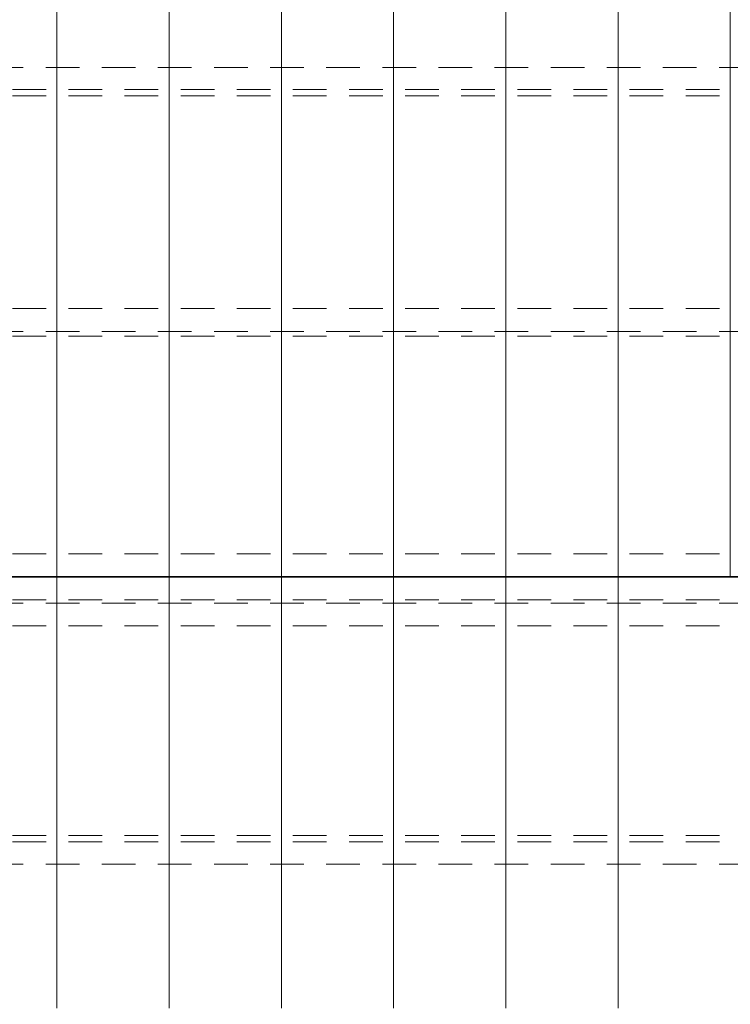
# Model space of a CAD drawing. Header units: metres. Extents: x -167 to 233, y -155 to 122.
# Tile 86 of 96: x 53.14 to 56.3, y 34.19 to 38.57. Entities that reach past the tile are written whole.
import ezdxf

# ---------------------------------------------------------------- set-up
doc = ezdxf.new("R2010")
doc.units = ezdxf.units.M
doc.header["$MEASUREMENT"] = 0
doc.linetypes.add('Strichlinie_ eng', pattern=[0.23, 0.15, -0.08])
doc.layers.add('30 Dachaufbau', color=7, linetype='Continuous')
doc.layers.add('30 Dachkonstruktion massiv', color=7, linetype='Continuous')

# ---------------------------------------------------------------- blocks, each defined once
blk = doc.blocks.new('Lattung 27')
at = {"layer": '30 Dachkonstruktion massiv', "color": 7, "linetype": 'Strichlinie_ eng', "lineweight": 13}
for p, q in [((40.5014, 7.4468), (0, 7.4468)), ((0, 7.4312), (40.5014, 7.4312)), ((40.5014, 7.3302), (0, 7.3302)), ((40.5014, 6.3971), (0, 6.3971)), ((40.5014, 6.3693), (0, 6.3693)), ((0, 6.2703), (40.5014, 6.2703))]:
    blk.add_line(p, q, dxfattribs=at)
blk = doc.blocks.new('Lattung 27_2')
at = {"layer": '30 Dachkonstruktion massiv', "color": 7, "linetype": 'Strichlinie_ eng', "lineweight": 13}
for p, q in [((40.5014, 7.5855), (0, 7.5855)), ((0, 7.5852), (40.5014, 7.5852)), ((40.5014, 7.4842), (0, 7.4842)), ((40.5014, 6.516), (0, 6.516)), ((0, 6.4946), (40.5014, 6.4946)), ((40.5014, 6.3936), (0, 6.3936)), ((40.5014, 5.4465), (0, 5.4465)), ((40.5014, 5.4186), (0, 5.4186)), ((0, 5.3196), (40.5014, 5.3196))]:
    blk.add_line(p, q, dxfattribs=at)
blk = doc.blocks.new('*X218', base_point=(27236.1321, 33357.279))
at = {"layer": '30 Dachaufbau', "color": 7, "linetype": 'Continuous', "lineweight": 13}
for p, q in [((53.3011, 36.0387), (53.3011, 36.0897)), ((53.3011, 36.0387), (53.3011, 36.0897)), ((53.8011, 36.0387), (53.8011, 36.0897)), ((53.8011, 36.0387), (53.8011, 36.0897)), ((54.3011, 36.0387), (54.3011, 36.0897)), ((54.3011, 36.0387), (54.3011, 36.0897)), ((54.8011, 36.0387), (54.8011, 36.0897)), ((54.8011, 36.0387), (54.8011, 36.0897)), ((55.3011, 36.0387), (55.3011, 36.0897)), ((55.3011, 36.0387), (55.3011, 36.0897)), ((55.8011, 36.0387), (55.8011, 36.0897)), ((55.8011, 36.0387), (55.8011, 36.0897)), ((53.3011, 35.9743), (53.3011, 36.0387)), ((53.3011, 35.9743), (53.3011, 36.0387)), ((53.8011, 35.9743), (53.8011, 36.0387)), ((53.8011, 35.9743), (53.8011, 36.0387)), ((54.3011, 35.9743), (54.3011, 36.0387)), ((54.3011, 35.9743), (54.3011, 36.0387)), ((54.8011, 35.9743), (54.8011, 36.0387)), ((54.8011, 35.9743), (54.8011, 36.0387)), ((55.3011, 35.9743), (55.3011, 36.0387)), ((55.3011, 35.9743), (55.3011, 36.0387)), ((55.8011, 35.9743), (55.8011, 36.0387)), ((55.8011, 35.9743), (55.8011, 36.0387)), ((53.3011, 35.91), (53.3011, 35.9743)), ((53.3011, 35.91), (53.3011, 35.9743)), ((53.8011, 35.91), (53.8011, 35.9743)), ((53.8011, 35.91), (53.8011, 35.9743)), ((54.3011, 35.91), (54.3011, 35.9743)), ((54.3011, 35.91), (54.3011, 35.9743)), ((54.8011, 35.91), (54.8011, 35.9743)), ((54.8011, 35.91), (54.8011, 35.9743)), ((55.3011, 35.91), (55.3011, 35.9743)), ((55.3011, 35.91), (55.3011, 35.9743)), ((55.8011, 35.91), (55.8011, 35.9743)), ((55.8011, 35.91), (55.8011, 35.9743)), ((53.3011, 35.8456), (53.3011, 35.91)), ((53.3011, 35.8456), (53.3011, 35.91)), ((53.8011, 35.8456), (53.8011, 35.91)), ((53.8011, 35.8456), (53.8011, 35.91)), ((54.3011, 35.8456), (54.3011, 35.91)), ((54.3011, 35.8456), (54.3011, 35.91)), ((54.8011, 35.8456), (54.8011, 35.91)), ((54.8011, 35.8456), (54.8011, 35.91)), ((55.3011, 35.8456), (55.3011, 35.91)), ((55.3011, 35.8456), (55.3011, 35.91)), ((55.8011, 35.8456), (55.8011, 35.91)), ((55.8011, 35.8456), (55.8011, 35.91)), ((53.3011, 35.7812), (53.3011, 35.8456)), ((53.3011, 35.7812), (53.3011, 35.8456)), ((53.8011, 35.7812), (53.8011, 35.8456)), ((53.8011, 35.7812), (53.8011, 35.8456)), ((54.3011, 35.7812), (54.3011, 35.8456)), ((54.3011, 35.7812), (54.3011, 35.8456)), ((54.8011, 35.7812), (54.8011, 35.8456)), ((54.8011, 35.7812), (54.8011, 35.8456)), ((55.3011, 35.7812), (55.3011, 35.8456)), ((55.3011, 35.7812), (55.3011, 35.8456)), ((55.8011, 35.7812), (55.8011, 35.8456)), ((55.8011, 35.7812), (55.8011, 35.8456)), ((53.3011, 35.7169), (53.3011, 35.7812)), ((53.3011, 35.7169), (53.3011, 35.7812)), ((53.8011, 35.7169), (53.8011, 35.7812)), ((53.8011, 35.7169), (53.8011, 35.7812)), ((54.3011, 35.7169), (54.3011, 35.7812)), ((54.3011, 35.7169), (54.3011, 35.7812)), ((54.8011, 35.7169), (54.8011, 35.7812)), ((54.8011, 35.7169), (54.8011, 35.7812)), ((55.3011, 35.7169), (55.3011, 35.7812)), ((55.3011, 35.7169), (55.3011, 35.7812)), ((55.8011, 35.7169), (55.8011, 35.7812)), ((55.8011, 35.7169), (55.8011, 35.7812)), ((53.3011, 35.6525), (53.3011, 35.7169)), ((53.3011, 35.6525), (53.3011, 35.7169)), ((53.8011, 35.6525), (53.8011, 35.7169)), ((53.8011, 35.6525), (53.8011, 35.7169)), ((54.3011, 35.6525), (54.3011, 35.7169)), ((54.3011, 35.6525), (54.3011, 35.7169)), ((54.8011, 35.6525), (54.8011, 35.7169)), ((54.8011, 35.6525), (54.8011, 35.7169)), ((55.3011, 35.6525), (55.3011, 35.7169)), ((55.3011, 35.6525), (55.3011, 35.7169)), ((55.8011, 35.6525), (55.8011, 35.7169)), ((55.8011, 35.6525), (55.8011, 35.7169)), ((53.3011, 35.5881), (53.3011, 35.6525)), ((53.3011, 35.5881), (53.3011, 35.6525)), ((53.8011, 35.5881), (53.8011, 35.6525)), ((53.8011, 35.5881), (53.8011, 35.6525)), ((54.3011, 35.5881), (54.3011, 35.6525)), ((54.3011, 35.5881), (54.3011, 35.6525)), ((54.8011, 35.5881), (54.8011, 35.6525)), ((54.8011, 35.5881), (54.8011, 35.6525)), ((55.3011, 35.5881), (55.3011, 35.6525)), ((55.3011, 35.5881), (55.3011, 35.6525)), ((55.8011, 35.5881), (55.8011, 35.6525)), ((55.8011, 35.5881), (55.8011, 35.6525)), ((53.3011, 35.5238), (53.3011, 35.5881)), ((53.3011, 35.5238), (53.3011, 35.5881)), ((53.8011, 35.5238), (53.8011, 35.5881)), ((53.8011, 35.5238), (53.8011, 35.5881)), ((54.3011, 35.5238), (54.3011, 35.5881)), ((54.3011, 35.5238), (54.3011, 35.5881)), ((54.8011, 35.5238), (54.8011, 35.5881)), ((54.8011, 35.5238), (54.8011, 35.5881)), ((55.3011, 35.5238), (55.3011, 35.5881)), ((55.3011, 35.5238), (55.3011, 35.5881)), ((55.8011, 35.5238), (55.8011, 35.5881)), ((55.8011, 35.5238), (55.8011, 35.5881)), ((53.3011, 35.4594), (53.3011, 35.5238)), ((53.3011, 35.4594), (53.3011, 35.5238)), ((53.8011, 35.4594), (53.8011, 35.5238)), ((53.8011, 35.4594), (53.8011, 35.5238)), ((54.3011, 35.4594), (54.3011, 35.5238)), ((54.3011, 35.4594), (54.3011, 35.5238)), ((54.8011, 35.4594), (54.8011, 35.5238)), ((54.8011, 35.4594), (54.8011, 35.5238)), ((55.3011, 35.4594), (55.3011, 35.5238)), ((55.3011, 35.4594), (55.3011, 35.5238)), ((55.8011, 35.4594), (55.8011, 35.5238)), ((55.8011, 35.4594), (55.8011, 35.5238)), ((53.3011, 35.395), (53.3011, 35.4594)), ((53.3011, 35.395), (53.3011, 35.4594)), ((53.8011, 35.395), (53.8011, 35.4594)), ((53.8011, 35.395), (53.8011, 35.4594)), ((54.3011, 35.395), (54.3011, 35.4594)), ((54.3011, 35.395), (54.3011, 35.4594)), ((54.8011, 35.395), (54.8011, 35.4594)), ((54.8011, 35.395), (54.8011, 35.4594)), ((55.3011, 35.395), (55.3011, 35.4594)), ((55.3011, 35.395), (55.3011, 35.4594)), ((55.8011, 35.395), (55.8011, 35.4594)), ((55.8011, 35.395), (55.8011, 35.4594)), ((53.3011, 35.3307), (53.3011, 35.395)), ((53.3011, 35.3307), (53.3011, 35.395)), ((53.8011, 35.3307), (53.8011, 35.395)), ((53.8011, 35.3307), (53.8011, 35.395)), ((54.3011, 35.3307), (54.3011, 35.395)), ((54.3011, 35.3307), (54.3011, 35.395)), ((54.8011, 35.3307), (54.8011, 35.395)), ((54.8011, 35.3307), (54.8011, 35.395)), ((55.3011, 35.3307), (55.3011, 35.395)), ((55.3011, 35.3307), (55.3011, 35.395)), ((55.8011, 35.3307), (55.8011, 35.395)), ((55.8011, 35.3307), (55.8011, 35.395)), ((53.3011, 35.2663), (53.3011, 35.3307)), ((53.3011, 35.2663), (53.3011, 35.3307)), ((53.8011, 35.2663), (53.8011, 35.3307)), ((53.8011, 35.2663), (53.8011, 35.3307)), ((54.3011, 35.2663), (54.3011, 35.3307)), ((54.3011, 35.2663), (54.3011, 35.3307)), ((54.8011, 35.2663), (54.8011, 35.3307)), ((54.8011, 35.2663), (54.8011, 35.3307)), ((55.3011, 35.2663), (55.3011, 35.3307)), ((55.3011, 35.2663), (55.3011, 35.3307)), ((55.8011, 35.2663), (55.8011, 35.3307)), ((55.8011, 35.2663), (55.8011, 35.3307)), ((53.3011, 35.2019), (53.3011, 35.2663)), ((53.3011, 35.2019), (53.3011, 35.2663)), ((53.8011, 35.2019), (53.8011, 35.2663)), ((53.8011, 35.2019), (53.8011, 35.2663)), ((54.3011, 35.2019), (54.3011, 35.2663)), ((54.3011, 35.2019), (54.3011, 35.2663)), ((54.8011, 35.2019), (54.8011, 35.2663)), ((54.8011, 35.2019), (54.8011, 35.2663)), ((55.3011, 35.2019), (55.3011, 35.2663)), ((55.3011, 35.2019), (55.3011, 35.2663)), ((55.8011, 35.2019), (55.8011, 35.2663)), ((55.8011, 35.2019), (55.8011, 35.2663)), ((53.3011, 35.1376), (53.3011, 35.2019)), ((53.3011, 35.1376), (53.3011, 35.2019)), ((53.8011, 35.1376), (53.8011, 35.2019)), ((53.8011, 35.1376), (53.8011, 35.2019)), ((54.3011, 35.1376), (54.3011, 35.2019)), ((54.3011, 35.1376), (54.3011, 35.2019)), ((54.8011, 35.1376), (54.8011, 35.2019)), ((54.8011, 35.1376), (54.8011, 35.2019)), ((55.3011, 35.1376), (55.3011, 35.2019)), ((55.3011, 35.1376), (55.3011, 35.2019)), ((55.8011, 35.1376), (55.8011, 35.2019)), ((55.8011, 35.1376), (55.8011, 35.2019)), ((53.3011, 35.0732), (53.3011, 35.1376)), ((53.3011, 35.0732), (53.3011, 35.1376)), ((53.8011, 35.0732), (53.8011, 35.1376)), ((53.8011, 35.0732), (53.8011, 35.1376)), ((54.3011, 35.0732), (54.3011, 35.1376)), ((54.3011, 35.0732), (54.3011, 35.1376)), ((54.8011, 35.0732), (54.8011, 35.1376)), ((54.8011, 35.0732), (54.8011, 35.1376)), ((55.3011, 35.0732), (55.3011, 35.1376)), ((55.3011, 35.0732), (55.3011, 35.1376)), ((55.8011, 35.0732), (55.8011, 35.1376)), ((55.8011, 35.0732), (55.8011, 35.1376)), ((53.3011, 35.0088), (53.3011, 35.0732)), ((53.3011, 35.0088), (53.3011, 35.0732)), ((53.8011, 35.0088), (53.8011, 35.0732)), ((53.8011, 35.0088), (53.8011, 35.0732)), ((54.3011, 35.0088), (54.3011, 35.0732)), ((54.3011, 35.0088), (54.3011, 35.0732)), ((54.8011, 35.0088), (54.8011, 35.0732)), ((54.8011, 35.0088), (54.8011, 35.0732)), ((55.3011, 35.0088), (55.3011, 35.0732)), ((55.3011, 35.0088), (55.3011, 35.0732)), ((55.8011, 35.0088), (55.8011, 35.0732)), ((55.8011, 35.0088), (55.8011, 35.0732)), ((53.3011, 34.9445), (53.3011, 35.0088)), ((53.3011, 34.9445), (53.3011, 35.0088)), ((53.8011, 34.9445), (53.8011, 35.0088)), ((53.8011, 34.9445), (53.8011, 35.0088)), ((54.3011, 34.9445), (54.3011, 35.0088)), ((54.3011, 34.9445), (54.3011, 35.0088)), ((54.8011, 34.9445), (54.8011, 35.0088)), ((54.8011, 34.9445), (54.8011, 35.0088)), ((55.3011, 34.9445), (55.3011, 35.0088)), ((55.3011, 34.9445), (55.3011, 35.0088)), ((55.8011, 34.9445), (55.8011, 35.0088)), ((55.8011, 34.9445), (55.8011, 35.0088)), ((53.3011, 34.8801), (53.3011, 34.9445)), ((53.3011, 34.8801), (53.3011, 34.9445)), ((53.8011, 34.8801), (53.8011, 34.9445)), ((53.8011, 34.8801), (53.8011, 34.9445)), ((54.3011, 34.8801), (54.3011, 34.9445)), ((54.3011, 34.8801), (54.3011, 34.9445)), ((54.8011, 34.8801), (54.8011, 34.9445)), ((54.8011, 34.8801), (54.8011, 34.9445)), ((55.3011, 34.8801), (55.3011, 34.9445)), ((55.3011, 34.8801), (55.3011, 34.9445)), ((55.8011, 34.8801), (55.8011, 34.9445)), ((55.8011, 34.8801), (55.8011, 34.9445)), ((53.3011, 34.8157), (53.3011, 34.8801)), ((53.3011, 34.8157), (53.3011, 34.8801)), ((53.8011, 34.8157), (53.8011, 34.8801)), ((53.8011, 34.8157), (53.8011, 34.8801)), ((54.3011, 34.8157), (54.3011, 34.8801)), ((54.3011, 34.8157), (54.3011, 34.8801)), ((54.8011, 34.8157), (54.8011, 34.8801)), ((54.8011, 34.8157), (54.8011, 34.8801)), ((55.3011, 34.8157), (55.3011, 34.8801)), ((55.3011, 34.8157), (55.3011, 34.8801)), ((55.8011, 34.8157), (55.8011, 34.8801)), ((55.8011, 34.8157), (55.8011, 34.8801)), ((53.3011, 34.7514), (53.3011, 34.8157)), ((53.3011, 34.7514), (53.3011, 34.8157)), ((53.8011, 34.7514), (53.8011, 34.8157)), ((53.8011, 34.7514), (53.8011, 34.8157)), ((54.3011, 34.7514), (54.3011, 34.8157)), ((54.3011, 34.7514), (54.3011, 34.8157)), ((54.8011, 34.7514), (54.8011, 34.8157)), ((54.8011, 34.7514), (54.8011, 34.8157)), ((55.3011, 34.7514), (55.3011, 34.8157)), ((55.3011, 34.7514), (55.3011, 34.8157)), ((55.8011, 34.7514), (55.8011, 34.8157)), ((55.8011, 34.7514), (55.8011, 34.8157)), ((53.3011, 34.687), (53.3011, 34.7514)), ((53.3011, 34.687), (53.3011, 34.7514)), ((53.8011, 34.687), (53.8011, 34.7514)), ((53.8011, 34.687), (53.8011, 34.7514)), ((54.3011, 34.687), (54.3011, 34.7514)), ((54.3011, 34.687), (54.3011, 34.7514)), ((54.8011, 34.687), (54.8011, 34.7514)), ((54.8011, 34.687), (54.8011, 34.7514)), ((55.3011, 34.687), (55.3011, 34.7514)), ((55.3011, 34.687), (55.3011, 34.7514)), ((55.8011, 34.687), (55.8011, 34.7514)), ((55.8011, 34.687), (55.8011, 34.7514)), ((53.3011, 34.6226), (53.3011, 34.687)), ((53.3011, 34.6226), (53.3011, 34.687)), ((53.8011, 34.6226), (53.8011, 34.687)), ((53.8011, 34.6226), (53.8011, 34.687)), ((54.3011, 34.6226), (54.3011, 34.687)), ((54.3011, 34.6226), (54.3011, 34.687)), ((54.8011, 34.6226), (54.8011, 34.687)), ((54.8011, 34.6226), (54.8011, 34.687)), ((55.3011, 34.6226), (55.3011, 34.687)), ((55.3011, 34.6226), (55.3011, 34.687)), ((55.8011, 34.6226), (55.8011, 34.687)), ((55.8011, 34.6226), (55.8011, 34.687)), ((53.3011, 34.5583), (53.3011, 34.6226)), ((53.3011, 34.5583), (53.3011, 34.6226)), ((53.8011, 34.5583), (53.8011, 34.6226)), ((53.8011, 34.5583), (53.8011, 34.6226)), ((54.3011, 34.5583), (54.3011, 34.6226)), ((54.3011, 34.5583), (54.3011, 34.6226)), ((54.8011, 34.5583), (54.8011, 34.6226)), ((54.8011, 34.5583), (54.8011, 34.6226)), ((55.3011, 34.5583), (55.3011, 34.6226)), ((55.3011, 34.5583), (55.3011, 34.6226)), ((55.8011, 34.5583), (55.8011, 34.6226)), ((55.8011, 34.5583), (55.8011, 34.6226)), ((53.3011, 34.4939), (53.3011, 34.5583)), ((53.3011, 34.4939), (53.3011, 34.5583)), ((53.8011, 34.4939), (53.8011, 34.5583)), ((53.8011, 34.4939), (53.8011, 34.5583)), ((54.3011, 34.4939), (54.3011, 34.5583)), ((54.3011, 34.4939), (54.3011, 34.5583)), ((54.8011, 34.4939), (54.8011, 34.5583)), ((54.8011, 34.4939), (54.8011, 34.5583)), ((55.3011, 34.4939), (55.3011, 34.5583)), ((55.3011, 34.4939), (55.3011, 34.5583)), ((55.8011, 34.4939), (55.8011, 34.5583)), ((55.8011, 34.4939), (55.8011, 34.5583)), ((53.3011, 34.4295), (53.3011, 34.4939)), ((53.3011, 34.4295), (53.3011, 34.4939)), ((53.8011, 34.4295), (53.8011, 34.4939)), ((53.8011, 34.4295), (53.8011, 34.4939)), ((54.3011, 34.4295), (54.3011, 34.4939)), ((54.3011, 34.4295), (54.3011, 34.4939)), ((54.8011, 34.4295), (54.8011, 34.4939)), ((54.8011, 34.4295), (54.8011, 34.4939)), ((55.3011, 34.4295), (55.3011, 34.4939)), ((55.3011, 34.4295), (55.3011, 34.4939)), ((55.8011, 34.4295), (55.8011, 34.4939)), ((55.8011, 34.4295), (55.8011, 34.4939)), ((53.3011, 34.3652), (53.3011, 34.4295)), ((53.3011, 34.3652), (53.3011, 34.4295)), ((53.8011, 34.3652), (53.8011, 34.4295)), ((53.8011, 34.3652), (53.8011, 34.4295)), ((54.3011, 34.3652), (54.3011, 34.4295)), ((54.3011, 34.3652), (54.3011, 34.4295)), ((54.8011, 34.3652), (54.8011, 34.4295)), ((54.8011, 34.3652), (54.8011, 34.4295)), ((55.3011, 34.3652), (55.3011, 34.4295)), ((55.3011, 34.3652), (55.3011, 34.4295)), ((55.8011, 34.3652), (55.8011, 34.4295)), ((55.8011, 34.3652), (55.8011, 34.4295)), ((53.3011, 34.3008), (53.3011, 34.3652)), ((53.3011, 34.3008), (53.3011, 34.3652)), ((53.8011, 34.3008), (53.8011, 34.3652)), ((53.8011, 34.3008), (53.8011, 34.3652)), ((54.3011, 34.3008), (54.3011, 34.3652)), ((54.3011, 34.3008), (54.3011, 34.3652)), ((54.8011, 34.3008), (54.8011, 34.3652)), ((54.8011, 34.3008), (54.8011, 34.3652)), ((55.3011, 34.3008), (55.3011, 34.3652)), ((55.3011, 34.3008), (55.3011, 34.3652)), ((55.8011, 34.3008), (55.8011, 34.3652)), ((55.8011, 34.3008), (55.8011, 34.3652)), ((53.3011, 34.2364), (53.3011, 34.3008)), ((53.3011, 34.2364), (53.3011, 34.3008)), ((53.8011, 34.2364), (53.8011, 34.3008)), ((53.8011, 34.2364), (53.8011, 34.3008)), ((54.3011, 34.2364), (54.3011, 34.3008)), ((54.3011, 34.2364), (54.3011, 34.3008)), ((54.8011, 34.2364), (54.8011, 34.3008)), ((54.8011, 34.2364), (54.8011, 34.3008)), ((55.3011, 34.2364), (55.3011, 34.3008)), ((55.3011, 34.2364), (55.3011, 34.3008)), ((55.8011, 34.2364), (55.8011, 34.3008)), ((55.8011, 34.2364), (55.8011, 34.3008)), ((53.3011, 34.1721), (53.3011, 34.2364)), ((53.3011, 34.1721), (53.3011, 34.2364)), ((53.8011, 34.1721), (53.8011, 34.2364)), ((53.8011, 34.1721), (53.8011, 34.2364)), ((54.3011, 34.1721), (54.3011, 34.2364)), ((54.3011, 34.1721), (54.3011, 34.2364)), ((54.8011, 34.1721), (54.8011, 34.2364)), ((54.8011, 34.1721), (54.8011, 34.2364)), ((55.3011, 34.1721), (55.3011, 34.2364)), ((55.3011, 34.1721), (55.3011, 34.2364)), ((55.8011, 34.1721), (55.8011, 34.2364)), ((55.8011, 34.1721), (55.8011, 34.2364))]:
    blk.add_line(p, q, dxfattribs=at)
blk = doc.blocks.new('*X219', base_point=(27236.1321, 33357.279))
at = {"layer": '30 Dachaufbau', "color": 7, "linetype": 'Continuous', "lineweight": 13}
for p, q in [((53.3011, 38.6172), (53.3011, 38.5528)), ((53.3011, 38.6172), (53.3011, 38.5528)), ((53.8011, 38.6172), (53.8011, 38.5528)), ((53.8011, 38.6172), (53.8011, 38.5528)), ((54.3011, 38.6172), (54.3011, 38.5528)), ((54.3011, 38.6172), (54.3011, 38.5528)), ((54.8011, 38.6172), (54.8011, 38.5528)), ((54.8011, 38.6172), (54.8011, 38.5528)), ((55.3011, 38.6172), (55.3011, 38.5528)), ((55.3011, 38.6172), (55.3011, 38.5528)), ((55.8011, 38.6172), (55.8011, 38.5528)), ((55.8011, 38.6172), (55.8011, 38.5528)), ((56.3011, 38.6172), (56.3011, 38.5528)), ((56.3011, 38.6172), (56.3011, 38.5528)), ((53.3011, 38.5528), (53.3011, 38.4884)), ((53.3011, 38.5528), (53.3011, 38.4884)), ((53.8011, 38.5528), (53.8011, 38.4884)), ((53.8011, 38.5528), (53.8011, 38.4884)), ((54.3011, 38.5528), (54.3011, 38.4884)), ((54.3011, 38.5528), (54.3011, 38.4884)), ((54.8011, 38.5528), (54.8011, 38.4884)), ((54.8011, 38.5528), (54.8011, 38.4884)), ((55.3011, 38.5528), (55.3011, 38.4884)), ((55.3011, 38.5528), (55.3011, 38.4884)), ((55.8011, 38.5528), (55.8011, 38.4884)), ((55.8011, 38.5528), (55.8011, 38.4884)), ((56.3011, 38.5528), (56.3011, 38.4884)), ((56.3011, 38.5528), (56.3011, 38.4884)), ((53.3011, 38.4884), (53.3011, 38.4241)), ((53.3011, 38.4884), (53.3011, 38.4241)), ((53.8011, 38.4884), (53.8011, 38.4241)), ((53.8011, 38.4884), (53.8011, 38.4241)), ((54.3011, 38.4884), (54.3011, 38.4241)), ((54.3011, 38.4884), (54.3011, 38.4241)), ((54.8011, 38.4884), (54.8011, 38.4241)), ((54.8011, 38.4884), (54.8011, 38.4241)), ((55.3011, 38.4884), (55.3011, 38.4241)), ((55.3011, 38.4884), (55.3011, 38.4241)), ((55.8011, 38.4884), (55.8011, 38.4241)), ((55.8011, 38.4884), (55.8011, 38.4241)), ((56.3011, 38.4884), (56.3011, 38.4241)), ((56.3011, 38.4884), (56.3011, 38.4241)), ((53.3011, 38.4241), (53.3011, 38.3597)), ((53.3011, 38.4241), (53.3011, 38.3597)), ((53.8011, 38.4241), (53.8011, 38.3597)), ((53.8011, 38.4241), (53.8011, 38.3597)), ((54.3011, 38.4241), (54.3011, 38.3597)), ((54.3011, 38.4241), (54.3011, 38.3597)), ((54.8011, 38.4241), (54.8011, 38.3597)), ((54.8011, 38.4241), (54.8011, 38.3597)), ((55.3011, 38.4241), (55.3011, 38.3597)), ((55.3011, 38.4241), (55.3011, 38.3597)), ((55.8011, 38.4241), (55.8011, 38.3597)), ((55.8011, 38.4241), (55.8011, 38.3597)), ((56.3011, 38.4241), (56.3011, 38.3597)), ((56.3011, 38.4241), (56.3011, 38.3597)), ((53.3011, 38.3597), (53.3011, 38.2953)), ((53.3011, 38.3597), (53.3011, 38.2953)), ((53.8011, 38.3597), (53.8011, 38.2953)), ((53.8011, 38.3597), (53.8011, 38.2953)), ((54.3011, 38.3597), (54.3011, 38.2953)), ((54.3011, 38.3597), (54.3011, 38.2953)), ((54.8011, 38.3597), (54.8011, 38.2953)), ((54.8011, 38.3597), (54.8011, 38.2953)), ((55.3011, 38.3597), (55.3011, 38.2953)), ((55.3011, 38.3597), (55.3011, 38.2953)), ((55.8011, 38.3597), (55.8011, 38.2953)), ((55.8011, 38.3597), (55.8011, 38.2953)), ((56.3011, 38.3597), (56.3011, 38.2953)), ((56.3011, 38.3597), (56.3011, 38.2953)), ((53.3011, 38.2953), (53.3011, 38.231)), ((53.3011, 38.2953), (53.3011, 38.231)), ((53.8011, 38.2953), (53.8011, 38.231)), ((53.8011, 38.2953), (53.8011, 38.231)), ((54.3011, 38.2953), (54.3011, 38.231)), ((54.3011, 38.2953), (54.3011, 38.231)), ((54.8011, 38.2953), (54.8011, 38.231)), ((54.8011, 38.2953), (54.8011, 38.231)), ((55.3011, 38.2953), (55.3011, 38.231)), ((55.3011, 38.2953), (55.3011, 38.231)), ((55.8011, 38.2953), (55.8011, 38.231)), ((55.8011, 38.2953), (55.8011, 38.231)), ((56.3011, 38.2953), (56.3011, 38.231)), ((56.3011, 38.2953), (56.3011, 38.231)), ((53.3011, 38.231), (53.3011, 38.1666)), ((53.3011, 38.231), (53.3011, 38.1666)), ((53.8011, 38.231), (53.8011, 38.1666)), ((53.8011, 38.231), (53.8011, 38.1666)), ((54.3011, 38.231), (54.3011, 38.1666)), ((54.3011, 38.231), (54.3011, 38.1666)), ((54.8011, 38.231), (54.8011, 38.1666)), ((54.8011, 38.231), (54.8011, 38.1666)), ((55.3011, 38.231), (55.3011, 38.1666)), ((55.3011, 38.231), (55.3011, 38.1666)), ((55.8011, 38.231), (55.8011, 38.1666)), ((55.8011, 38.231), (55.8011, 38.1666)), ((56.3011, 38.231), (56.3011, 38.1666)), ((56.3011, 38.231), (56.3011, 38.1666)), ((53.3011, 38.1666), (53.3011, 38.1022)), ((53.3011, 38.1666), (53.3011, 38.1022)), ((53.8011, 38.1666), (53.8011, 38.1022)), ((53.8011, 38.1666), (53.8011, 38.1022)), ((54.3011, 38.1666), (54.3011, 38.1022)), ((54.3011, 38.1666), (54.3011, 38.1022)), ((54.8011, 38.1666), (54.8011, 38.1022)), ((54.8011, 38.1666), (54.8011, 38.1022)), ((55.3011, 38.1666), (55.3011, 38.1022)), ((55.3011, 38.1666), (55.3011, 38.1022)), ((55.8011, 38.1666), (55.8011, 38.1022)), ((55.8011, 38.1666), (55.8011, 38.1022)), ((56.3011, 38.1666), (56.3011, 38.1022)), ((56.3011, 38.1666), (56.3011, 38.1022)), ((53.3011, 38.1022), (53.3011, 38.0379)), ((53.3011, 38.1022), (53.3011, 38.0379)), ((53.8011, 38.1022), (53.8011, 38.0379)), ((53.8011, 38.1022), (53.8011, 38.0379)), ((54.3011, 38.1022), (54.3011, 38.0379)), ((54.3011, 38.1022), (54.3011, 38.0379)), ((54.8011, 38.1022), (54.8011, 38.0379)), ((54.8011, 38.1022), (54.8011, 38.0379)), ((55.3011, 38.1022), (55.3011, 38.0379)), ((55.3011, 38.1022), (55.3011, 38.0379)), ((55.8011, 38.1022), (55.8011, 38.0379)), ((55.8011, 38.1022), (55.8011, 38.0379)), ((56.3011, 38.1022), (56.3011, 38.0379)), ((56.3011, 38.1022), (56.3011, 38.0379)), ((53.3011, 38.0379), (53.3011, 37.9735)), ((53.3011, 38.0379), (53.3011, 37.9735)), ((53.8011, 38.0379), (53.8011, 37.9735)), ((53.8011, 38.0379), (53.8011, 37.9735)), ((54.3011, 38.0379), (54.3011, 37.9735)), ((54.3011, 38.0379), (54.3011, 37.9735)), ((54.8011, 38.0379), (54.8011, 37.9735)), ((54.8011, 38.0379), (54.8011, 37.9735)), ((55.3011, 38.0379), (55.3011, 37.9735)), ((55.3011, 38.0379), (55.3011, 37.9735)), ((55.8011, 38.0379), (55.8011, 37.9735)), ((55.8011, 38.0379), (55.8011, 37.9735)), ((56.3011, 38.0379), (56.3011, 37.9735)), ((56.3011, 38.0379), (56.3011, 37.9735)), ((53.3011, 37.9735), (53.3011, 37.9091)), ((53.3011, 37.9735), (53.3011, 37.9091)), ((53.8011, 37.9735), (53.8011, 37.9091)), ((53.8011, 37.9735), (53.8011, 37.9091)), ((54.3011, 37.9735), (54.3011, 37.9091)), ((54.3011, 37.9735), (54.3011, 37.9091)), ((54.8011, 37.9735), (54.8011, 37.9091)), ((54.8011, 37.9735), (54.8011, 37.9091)), ((55.3011, 37.9735), (55.3011, 37.9091)), ((55.3011, 37.9735), (55.3011, 37.9091)), ((55.8011, 37.9735), (55.8011, 37.9091)), ((55.8011, 37.9735), (55.8011, 37.9091)), ((56.3011, 37.9735), (56.3011, 37.9091)), ((56.3011, 37.9735), (56.3011, 37.9091)), ((53.3011, 37.9091), (53.3011, 37.8448)), ((53.3011, 37.9091), (53.3011, 37.8448)), ((53.8011, 37.9091), (53.8011, 37.8448)), ((53.8011, 37.9091), (53.8011, 37.8448)), ((54.3011, 37.9091), (54.3011, 37.8448)), ((54.3011, 37.9091), (54.3011, 37.8448)), ((54.8011, 37.9091), (54.8011, 37.8448)), ((54.8011, 37.9091), (54.8011, 37.8448)), ((55.3011, 37.9091), (55.3011, 37.8448)), ((55.3011, 37.9091), (55.3011, 37.8448)), ((55.8011, 37.9091), (55.8011, 37.8448)), ((55.8011, 37.9091), (55.8011, 37.8448)), ((56.3011, 37.9091), (56.3011, 37.8448)), ((56.3011, 37.9091), (56.3011, 37.8448)), ((53.3011, 37.8448), (53.3011, 37.7804)), ((53.3011, 37.8448), (53.3011, 37.7804)), ((53.8011, 37.8448), (53.8011, 37.7804)), ((53.8011, 37.8448), (53.8011, 37.7804)), ((54.3011, 37.8448), (54.3011, 37.7804)), ((54.3011, 37.8448), (54.3011, 37.7804)), ((54.8011, 37.8448), (54.8011, 37.7804)), ((54.8011, 37.8448), (54.8011, 37.7804)), ((55.3011, 37.8448), (55.3011, 37.7804)), ((55.3011, 37.8448), (55.3011, 37.7804)), ((55.8011, 37.8448), (55.8011, 37.7804)), ((55.8011, 37.8448), (55.8011, 37.7804)), ((56.3011, 37.8448), (56.3011, 37.7804)), ((56.3011, 37.8448), (56.3011, 37.7804)), ((53.3011, 37.7804), (53.3011, 37.716)), ((53.3011, 37.7804), (53.3011, 37.716)), ((53.8011, 37.7804), (53.8011, 37.716)), ((53.8011, 37.7804), (53.8011, 37.716)), ((54.3011, 37.7804), (54.3011, 37.716)), ((54.3011, 37.7804), (54.3011, 37.716)), ((54.8011, 37.7804), (54.8011, 37.716)), ((54.8011, 37.7804), (54.8011, 37.716)), ((55.3011, 37.7804), (55.3011, 37.716)), ((55.3011, 37.7804), (55.3011, 37.716)), ((55.8011, 37.7804), (55.8011, 37.716)), ((55.8011, 37.7804), (55.8011, 37.716)), ((56.3011, 37.7804), (56.3011, 37.716)), ((56.3011, 37.7804), (56.3011, 37.716)), ((53.3011, 37.716), (53.3011, 37.6517)), ((53.3011, 37.716), (53.3011, 37.6517)), ((53.8011, 37.716), (53.8011, 37.6517)), ((53.8011, 37.716), (53.8011, 37.6517)), ((54.3011, 37.716), (54.3011, 37.6517)), ((54.3011, 37.716), (54.3011, 37.6517)), ((54.8011, 37.716), (54.8011, 37.6517)), ((54.8011, 37.716), (54.8011, 37.6517)), ((55.3011, 37.716), (55.3011, 37.6517)), ((55.3011, 37.716), (55.3011, 37.6517)), ((55.8011, 37.716), (55.8011, 37.6517)), ((55.8011, 37.716), (55.8011, 37.6517)), ((56.3011, 37.716), (56.3011, 37.6517)), ((56.3011, 37.716), (56.3011, 37.6517)), ((53.3011, 37.6517), (53.3011, 37.5873)), ((53.3011, 37.6517), (53.3011, 37.5873)), ((53.8011, 37.6517), (53.8011, 37.5873)), ((53.8011, 37.6517), (53.8011, 37.5873)), ((54.3011, 37.6517), (54.3011, 37.5873)), ((54.3011, 37.6517), (54.3011, 37.5873)), ((54.8011, 37.6517), (54.8011, 37.5873)), ((54.8011, 37.6517), (54.8011, 37.5873)), ((55.3011, 37.6517), (55.3011, 37.5873)), ((55.3011, 37.6517), (55.3011, 37.5873)), ((55.8011, 37.6517), (55.8011, 37.5873)), ((55.8011, 37.6517), (55.8011, 37.5873)), ((56.3011, 37.6517), (56.3011, 37.5873)), ((56.3011, 37.6517), (56.3011, 37.5873)), ((53.3011, 37.5873), (53.3011, 37.5229)), ((53.3011, 37.5873), (53.3011, 37.5229)), ((53.8011, 37.5873), (53.8011, 37.5229)), ((53.8011, 37.5873), (53.8011, 37.5229)), ((54.3011, 37.5873), (54.3011, 37.5229)), ((54.3011, 37.5873), (54.3011, 37.5229)), ((54.8011, 37.5873), (54.8011, 37.5229)), ((54.8011, 37.5873), (54.8011, 37.5229)), ((55.3011, 37.5873), (55.3011, 37.5229)), ((55.3011, 37.5873), (55.3011, 37.5229)), ((55.8011, 37.5873), (55.8011, 37.5229)), ((55.8011, 37.5873), (55.8011, 37.5229)), ((56.3011, 37.5873), (56.3011, 37.5229)), ((56.3011, 37.5873), (56.3011, 37.5229)), ((53.3011, 37.5229), (53.3011, 37.4586)), ((53.3011, 37.5229), (53.3011, 37.4586)), ((53.8011, 37.5229), (53.8011, 37.4586)), ((53.8011, 37.5229), (53.8011, 37.4586)), ((54.3011, 37.5229), (54.3011, 37.4586)), ((54.3011, 37.5229), (54.3011, 37.4586)), ((54.8011, 37.5229), (54.8011, 37.4586)), ((54.8011, 37.5229), (54.8011, 37.4586)), ((55.3011, 37.5229), (55.3011, 37.4586)), ((55.3011, 37.5229), (55.3011, 37.4586)), ((55.8011, 37.5229), (55.8011, 37.4586)), ((55.8011, 37.5229), (55.8011, 37.4586)), ((56.3011, 37.5229), (56.3011, 37.4586)), ((56.3011, 37.5229), (56.3011, 37.4586)), ((53.3011, 37.4586), (53.3011, 37.3942)), ((53.3011, 37.4586), (53.3011, 37.3942)), ((53.8011, 37.4586), (53.8011, 37.3942)), ((53.8011, 37.4586), (53.8011, 37.3942)), ((54.3011, 37.4586), (54.3011, 37.3942)), ((54.3011, 37.4586), (54.3011, 37.3942)), ((54.8011, 37.4586), (54.8011, 37.3942)), ((54.8011, 37.4586), (54.8011, 37.3942)), ((55.3011, 37.4586), (55.3011, 37.3942)), ((55.3011, 37.4586), (55.3011, 37.3942)), ((55.8011, 37.4586), (55.8011, 37.3942)), ((55.8011, 37.4586), (55.8011, 37.3942)), ((56.3011, 37.4586), (56.3011, 37.3942)), ((56.3011, 37.4586), (56.3011, 37.3942)), ((53.3011, 37.3942), (53.3011, 37.3298)), ((53.3011, 37.3942), (53.3011, 37.3298)), ((53.8011, 37.3942), (53.8011, 37.3298)), ((53.8011, 37.3942), (53.8011, 37.3298)), ((54.3011, 37.3942), (54.3011, 37.3298)), ((54.3011, 37.3942), (54.3011, 37.3298)), ((54.8011, 37.3942), (54.8011, 37.3298)), ((54.8011, 37.3942), (54.8011, 37.3298)), ((55.3011, 37.3942), (55.3011, 37.3298)), ((55.3011, 37.3942), (55.3011, 37.3298)), ((55.8011, 37.3942), (55.8011, 37.3298)), ((55.8011, 37.3942), (55.8011, 37.3298)), ((56.3011, 37.3942), (56.3011, 37.3298)), ((56.3011, 37.3942), (56.3011, 37.3298)), ((53.3011, 37.3298), (53.3011, 37.2655)), ((53.3011, 37.3298), (53.3011, 37.2655)), ((53.8011, 37.3298), (53.8011, 37.2655)), ((53.8011, 37.3298), (53.8011, 37.2655)), ((54.3011, 37.3298), (54.3011, 37.2655)), ((54.3011, 37.3298), (54.3011, 37.2655)), ((54.8011, 37.3298), (54.8011, 37.2655)), ((54.8011, 37.3298), (54.8011, 37.2655)), ((55.3011, 37.3298), (55.3011, 37.2655)), ((55.3011, 37.3298), (55.3011, 37.2655)), ((55.8011, 37.3298), (55.8011, 37.2655)), ((55.8011, 37.3298), (55.8011, 37.2655)), ((56.3011, 37.3298), (56.3011, 37.2655)), ((56.3011, 37.3298), (56.3011, 37.2655)), ((53.3011, 37.2655), (53.3011, 37.2011)), ((53.3011, 37.2655), (53.3011, 37.2011)), ((53.8011, 37.2655), (53.8011, 37.2011)), ((53.8011, 37.2655), (53.8011, 37.2011)), ((54.3011, 37.2655), (54.3011, 37.2011)), ((54.3011, 37.2655), (54.3011, 37.2011)), ((54.8011, 37.2655), (54.8011, 37.2011)), ((54.8011, 37.2655), (54.8011, 37.2011)), ((55.3011, 37.2655), (55.3011, 37.2011)), ((55.3011, 37.2655), (55.3011, 37.2011)), ((55.8011, 37.2655), (55.8011, 37.2011)), ((55.8011, 37.2655), (55.8011, 37.2011)), ((56.3011, 37.2655), (56.3011, 37.2011)), ((56.3011, 37.2655), (56.3011, 37.2011)), ((53.3011, 37.2011), (53.3011, 37.1367)), ((53.3011, 37.2011), (53.3011, 37.1367)), ((53.8011, 37.2011), (53.8011, 37.1367)), ((53.8011, 37.2011), (53.8011, 37.1367)), ((54.3011, 37.2011), (54.3011, 37.1367)), ((54.3011, 37.2011), (54.3011, 37.1367)), ((54.8011, 37.2011), (54.8011, 37.1367)), ((54.8011, 37.2011), (54.8011, 37.1367)), ((55.3011, 37.2011), (55.3011, 37.1367)), ((55.3011, 37.2011), (55.3011, 37.1367)), ((55.8011, 37.2011), (55.8011, 37.1367)), ((55.8011, 37.2011), (55.8011, 37.1367)), ((56.3011, 37.2011), (56.3011, 37.1367)), ((56.3011, 37.2011), (56.3011, 37.1367)), ((53.3011, 37.1367), (53.3011, 37.0724)), ((53.3011, 37.1367), (53.3011, 37.0724)), ((53.8011, 37.1367), (53.8011, 37.0724)), ((53.8011, 37.1367), (53.8011, 37.0724)), ((54.3011, 37.1367), (54.3011, 37.0724)), ((54.3011, 37.1367), (54.3011, 37.0724)), ((54.8011, 37.1367), (54.8011, 37.0724)), ((54.8011, 37.1367), (54.8011, 37.0724)), ((55.3011, 37.1367), (55.3011, 37.0724)), ((55.3011, 37.1367), (55.3011, 37.0724)), ((55.8011, 37.1367), (55.8011, 37.0724)), ((55.8011, 37.1367), (55.8011, 37.0724)), ((56.3011, 37.1367), (56.3011, 37.0724)), ((56.3011, 37.1367), (56.3011, 37.0724)), ((53.3011, 37.0724), (53.3011, 37.008)), ((53.3011, 37.0724), (53.3011, 37.008)), ((53.8011, 37.0724), (53.8011, 37.008)), ((53.8011, 37.0724), (53.8011, 37.008)), ((54.3011, 37.0724), (54.3011, 37.008)), ((54.3011, 37.0724), (54.3011, 37.008)), ((54.8011, 37.0724), (54.8011, 37.008)), ((54.8011, 37.0724), (54.8011, 37.008)), ((55.3011, 37.0724), (55.3011, 37.008)), ((55.3011, 37.0724), (55.3011, 37.008)), ((55.8011, 37.0724), (55.8011, 37.008)), ((55.8011, 37.0724), (55.8011, 37.008)), ((56.3011, 37.0724), (56.3011, 37.008)), ((56.3011, 37.0724), (56.3011, 37.008)), ((53.3011, 37.008), (53.3011, 36.9436)), ((53.3011, 37.008), (53.3011, 36.9436)), ((53.8011, 37.008), (53.8011, 36.9436)), ((53.8011, 37.008), (53.8011, 36.9436)), ((54.3011, 37.008), (54.3011, 36.9436)), ((54.3011, 37.008), (54.3011, 36.9436)), ((54.8011, 37.008), (54.8011, 36.9436)), ((54.8011, 37.008), (54.8011, 36.9436)), ((55.3011, 37.008), (55.3011, 36.9436)), ((55.3011, 37.008), (55.3011, 36.9436)), ((55.8011, 37.008), (55.8011, 36.9436)), ((55.8011, 37.008), (55.8011, 36.9436)), ((56.3011, 37.008), (56.3011, 36.9436)), ((56.3011, 37.008), (56.3011, 36.9436)), ((53.3011, 36.9436), (53.3011, 36.8793)), ((53.3011, 36.9436), (53.3011, 36.8793)), ((53.8011, 36.9436), (53.8011, 36.8793)), ((53.8011, 36.9436), (53.8011, 36.8793)), ((54.3011, 36.9436), (54.3011, 36.8793)), ((54.3011, 36.9436), (54.3011, 36.8793)), ((54.8011, 36.9436), (54.8011, 36.8793)), ((54.8011, 36.9436), (54.8011, 36.8793)), ((55.3011, 36.9436), (55.3011, 36.8793)), ((55.3011, 36.9436), (55.3011, 36.8793)), ((55.8011, 36.9436), (55.8011, 36.8793)), ((55.8011, 36.9436), (55.8011, 36.8793)), ((56.3011, 36.9436), (56.3011, 36.8793)), ((56.3011, 36.9436), (56.3011, 36.8793)), ((53.3011, 36.8793), (53.3011, 36.8149)), ((53.3011, 36.8793), (53.3011, 36.8149)), ((53.8011, 36.8793), (53.8011, 36.8149)), ((53.8011, 36.8793), (53.8011, 36.8149)), ((54.3011, 36.8793), (54.3011, 36.8149)), ((54.3011, 36.8793), (54.3011, 36.8149)), ((54.8011, 36.8793), (54.8011, 36.8149)), ((54.8011, 36.8793), (54.8011, 36.8149)), ((55.3011, 36.8793), (55.3011, 36.8149)), ((55.3011, 36.8793), (55.3011, 36.8149)), ((55.8011, 36.8793), (55.8011, 36.8149)), ((55.8011, 36.8793), (55.8011, 36.8149)), ((56.3011, 36.8793), (56.3011, 36.8149)), ((56.3011, 36.8793), (56.3011, 36.8149)), ((53.3011, 36.8149), (53.3011, 36.7505)), ((53.3011, 36.8149), (53.3011, 36.7505)), ((53.8011, 36.8149), (53.8011, 36.7505)), ((53.8011, 36.8149), (53.8011, 36.7505)), ((54.3011, 36.8149), (54.3011, 36.7505)), ((54.3011, 36.8149), (54.3011, 36.7505)), ((54.8011, 36.8149), (54.8011, 36.7505)), ((54.8011, 36.8149), (54.8011, 36.7505)), ((55.3011, 36.8149), (55.3011, 36.7505)), ((55.3011, 36.8149), (55.3011, 36.7505)), ((55.8011, 36.8149), (55.8011, 36.7505)), ((55.8011, 36.8149), (55.8011, 36.7505)), ((56.3011, 36.8149), (56.3011, 36.7505)), ((56.3011, 36.8149), (56.3011, 36.7505)), ((53.3011, 36.7505), (53.3011, 36.6862)), ((53.3011, 36.7505), (53.3011, 36.6862)), ((53.8011, 36.7505), (53.8011, 36.6862)), ((53.8011, 36.7505), (53.8011, 36.6862)), ((54.3011, 36.7505), (54.3011, 36.6862)), ((54.3011, 36.7505), (54.3011, 36.6862)), ((54.8011, 36.7505), (54.8011, 36.6862)), ((54.8011, 36.7505), (54.8011, 36.6862)), ((55.3011, 36.7505), (55.3011, 36.6862)), ((55.3011, 36.7505), (55.3011, 36.6862)), ((55.8011, 36.7505), (55.8011, 36.6862)), ((55.8011, 36.7505), (55.8011, 36.6862)), ((56.3011, 36.7505), (56.3011, 36.6862)), ((56.3011, 36.7505), (56.3011, 36.6862)), ((53.3011, 36.6862), (53.3011, 36.6218)), ((53.3011, 36.6862), (53.3011, 36.6218)), ((53.8011, 36.6862), (53.8011, 36.6218)), ((53.8011, 36.6862), (53.8011, 36.6218)), ((54.3011, 36.6862), (54.3011, 36.6218)), ((54.3011, 36.6862), (54.3011, 36.6218)), ((54.8011, 36.6862), (54.8011, 36.6218)), ((54.8011, 36.6862), (54.8011, 36.6218)), ((55.3011, 36.6862), (55.3011, 36.6218)), ((55.3011, 36.6862), (55.3011, 36.6218)), ((55.8011, 36.6862), (55.8011, 36.6218)), ((55.8011, 36.6862), (55.8011, 36.6218)), ((56.3011, 36.6862), (56.3011, 36.6218)), ((56.3011, 36.6862), (56.3011, 36.6218)), ((53.3011, 36.6218), (53.3011, 36.5574)), ((53.3011, 36.6218), (53.3011, 36.5574)), ((53.8011, 36.6218), (53.8011, 36.5574)), ((53.8011, 36.6218), (53.8011, 36.5574)), ((54.3011, 36.6218), (54.3011, 36.5574)), ((54.3011, 36.6218), (54.3011, 36.5574)), ((54.8011, 36.6218), (54.8011, 36.5574)), ((54.8011, 36.6218), (54.8011, 36.5574)), ((55.3011, 36.6218), (55.3011, 36.5574)), ((55.3011, 36.6218), (55.3011, 36.5574)), ((55.8011, 36.6218), (55.8011, 36.5574)), ((55.8011, 36.6218), (55.8011, 36.5574)), ((56.3011, 36.6218), (56.3011, 36.5574)), ((56.3011, 36.6218), (56.3011, 36.5574)), ((53.3011, 36.5574), (53.3011, 36.4931)), ((53.3011, 36.5574), (53.3011, 36.4931)), ((53.8011, 36.5574), (53.8011, 36.4931)), ((53.8011, 36.5574), (53.8011, 36.4931)), ((54.3011, 36.5574), (54.3011, 36.4931)), ((54.3011, 36.5574), (54.3011, 36.4931)), ((54.8011, 36.5574), (54.8011, 36.4931)), ((54.8011, 36.5574), (54.8011, 36.4931)), ((55.3011, 36.5574), (55.3011, 36.4931)), ((55.3011, 36.5574), (55.3011, 36.4931)), ((55.8011, 36.5574), (55.8011, 36.4931)), ((55.8011, 36.5574), (55.8011, 36.4931)), ((56.3011, 36.5574), (56.3011, 36.4931)), ((56.3011, 36.5574), (56.3011, 36.4931)), ((53.3011, 36.4931), (53.3011, 36.4287)), ((53.3011, 36.4931), (53.3011, 36.4287)), ((53.8011, 36.4931), (53.8011, 36.4287)), ((53.8011, 36.4931), (53.8011, 36.4287)), ((54.3011, 36.4931), (54.3011, 36.4287)), ((54.3011, 36.4931), (54.3011, 36.4287)), ((54.8011, 36.4931), (54.8011, 36.4287)), ((54.8011, 36.4931), (54.8011, 36.4287)), ((55.3011, 36.4931), (55.3011, 36.4287)), ((55.3011, 36.4931), (55.3011, 36.4287)), ((55.8011, 36.4931), (55.8011, 36.4287)), ((55.8011, 36.4931), (55.8011, 36.4287)), ((56.3011, 36.4931), (56.3011, 36.4287)), ((56.3011, 36.4931), (56.3011, 36.4287)), ((53.3011, 36.4287), (53.3011, 36.3643)), ((53.3011, 36.4287), (53.3011, 36.3643)), ((53.8011, 36.4287), (53.8011, 36.3643)), ((53.8011, 36.4287), (53.8011, 36.3643)), ((54.3011, 36.4287), (54.3011, 36.3643)), ((54.3011, 36.4287), (54.3011, 36.3643)), ((54.8011, 36.4287), (54.8011, 36.3643)), ((54.8011, 36.4287), (54.8011, 36.3643)), ((55.3011, 36.4287), (55.3011, 36.3643)), ((55.3011, 36.4287), (55.3011, 36.3643)), ((55.8011, 36.4287), (55.8011, 36.3643)), ((55.8011, 36.4287), (55.8011, 36.3643)), ((56.3011, 36.4287), (56.3011, 36.3643)), ((56.3011, 36.4287), (56.3011, 36.3643)), ((53.3011, 36.3643), (53.3011, 36.3)), ((53.3011, 36.3643), (53.3011, 36.3)), ((53.8011, 36.3643), (53.8011, 36.3)), ((53.8011, 36.3643), (53.8011, 36.3)), ((54.3011, 36.3643), (54.3011, 36.3)), ((54.3011, 36.3643), (54.3011, 36.3)), ((54.8011, 36.3643), (54.8011, 36.3)), ((54.8011, 36.3643), (54.8011, 36.3)), ((55.3011, 36.3643), (55.3011, 36.3)), ((55.3011, 36.3643), (55.3011, 36.3)), ((55.8011, 36.3643), (55.8011, 36.3)), ((55.8011, 36.3643), (55.8011, 36.3)), ((56.3011, 36.3643), (56.3011, 36.3)), ((56.3011, 36.3643), (56.3011, 36.3)), ((53.3011, 36.3), (53.3011, 36.2356)), ((53.3011, 36.3), (53.3011, 36.2356)), ((53.8011, 36.3), (53.8011, 36.2356)), ((53.8011, 36.3), (53.8011, 36.2356)), ((54.3011, 36.3), (54.3011, 36.2356)), ((54.3011, 36.3), (54.3011, 36.2356)), ((54.8011, 36.3), (54.8011, 36.2356)), ((54.8011, 36.3), (54.8011, 36.2356)), ((55.3011, 36.3), (55.3011, 36.2356)), ((55.3011, 36.3), (55.3011, 36.2356)), ((55.8011, 36.3), (55.8011, 36.2356)), ((55.8011, 36.3), (55.8011, 36.2356)), ((56.3011, 36.3), (56.3011, 36.2356)), ((56.3011, 36.3), (56.3011, 36.2356)), ((53.3011, 36.2356), (53.3011, 36.1712)), ((53.3011, 36.2356), (53.3011, 36.1712)), ((53.8011, 36.2356), (53.8011, 36.1712)), ((53.8011, 36.2356), (53.8011, 36.1712)), ((54.3011, 36.2356), (54.3011, 36.1712)), ((54.3011, 36.2356), (54.3011, 36.1712)), ((54.8011, 36.2356), (54.8011, 36.1712)), ((54.8011, 36.2356), (54.8011, 36.1712)), ((55.3011, 36.2356), (55.3011, 36.1712)), ((55.3011, 36.2356), (55.3011, 36.1712)), ((55.8011, 36.2356), (55.8011, 36.1712)), ((55.8011, 36.2356), (55.8011, 36.1712)), ((56.3011, 36.2356), (56.3011, 36.1712)), ((56.3011, 36.2356), (56.3011, 36.1712)), ((53.3011, 36.1712), (53.3011, 36.1069)), ((53.3011, 36.1712), (53.3011, 36.1069)), ((53.8011, 36.1712), (53.8011, 36.1069)), ((53.8011, 36.1712), (53.8011, 36.1069)), ((54.3011, 36.1712), (54.3011, 36.1069)), ((54.3011, 36.1712), (54.3011, 36.1069)), ((54.8011, 36.1712), (54.8011, 36.1069)), ((54.8011, 36.1712), (54.8011, 36.1069)), ((55.3011, 36.1712), (55.3011, 36.1069)), ((55.3011, 36.1712), (55.3011, 36.1069)), ((55.8011, 36.1712), (55.8011, 36.1069)), ((55.8011, 36.1712), (55.8011, 36.1069)), ((56.3011, 36.1712), (56.3011, 36.1069)), ((56.3011, 36.1712), (56.3011, 36.1069)), ((53.3011, 36.1069), (53.3011, 36.0897)), ((53.3011, 36.1069), (53.3011, 36.0897)), ((53.8011, 36.1069), (53.8011, 36.0897)), ((53.8011, 36.1069), (53.8011, 36.0897)), ((54.3011, 36.1069), (54.3011, 36.0897)), ((54.3011, 36.1069), (54.3011, 36.0897)), ((54.8011, 36.1069), (54.8011, 36.0897)), ((54.8011, 36.1069), (54.8011, 36.0897)), ((55.3011, 36.1069), (55.3011, 36.0897)), ((55.3011, 36.1069), (55.3011, 36.0897)), ((55.8011, 36.1069), (55.8011, 36.0897)), ((55.8011, 36.1069), (55.8011, 36.0897)), ((56.3011, 36.1069), (56.3011, 36.0897)), ((56.3011, 36.1069), (56.3011, 36.0897))]:
    blk.add_line(p, q, dxfattribs=at)

msp = doc.modelspace()

# ---------------------------------------------------------------- linework, layer by layer
at = {"layer": '30 Dachaufbau', "color": 7, "linetype": 'Continuous', "lineweight": 13, "flags": 128}
for points in [[(37.6511, 36.0897), (58.6225, 36.0897)], [(58.6225, 36.0897), (37.6511, 36.0897)]]:
    msp.add_lwpolyline(points, dxfattribs=at)

# ---------------------------------------------------------------- block references
at = {"layer": '30 Dachaufbau', "color": 7, "linetype": 'Continuous', "lineweight": 13}
for name in ['*X219', '*X218']:
    msp.add_blockref(name, (27236.1321, 33357.279), dxfattribs=at)
at = {"layer": '30 Dachkonstruktion massiv', "color": 7, "linetype": 'Strichlinie_ eng', "lineweight": 18, "xscale": -1, "rotation": 180}
msp.add_blockref('Lattung 27_2', (17.5011, 43.6786), dxfattribs=at)
at = {"layer": '30 Dachkonstruktion massiv', "color": 7, "linetype": 'Strichlinie_ eng', "lineweight": 18}
msp.add_blockref('Lattung 27', (17.5011, 28.5425), dxfattribs=at)

doc.saveas('drawing.dxf')
